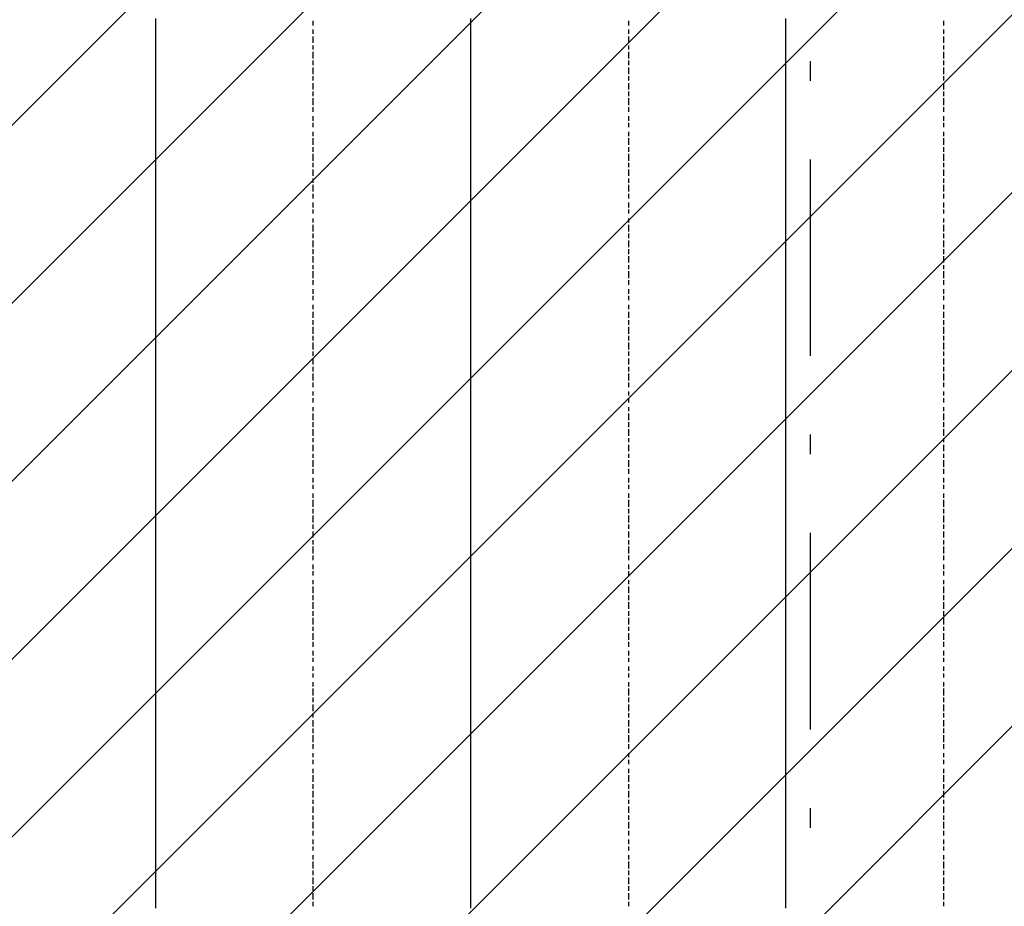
# Model space of a CAD drawing. Extents: x 997 to 109698, y 921 to 94021.
# Tile 155 of 256: x 33184 to 35063, y 16992 to 18683. Entities that reach past the tile are written whole.
import ezdxf

# ---------------------------------------------------------------- set-up
doc = ezdxf.new("R2010")
doc.units = 0
doc.header["$MEASUREMENT"] = 0
doc.layers.add('12', color=7, linetype='CONTINUOUS')
doc.layers.add('28', color=7, linetype='CONTINUOUS')

msp = doc.modelspace()

# ---------------------------------------------------------------- linework, layer by layer
at = {"layer": '12', "color": 1}
for p, q in [((33443.601607, 18684.953237), (33443.601607, 18676.953237)), ((33443.601607, 18676.953237), (33443.601607, 18663.953237)), ((34044.601607, 18684.953237), (34044.601607, 18676.953237)), ((34044.601607, 18676.953237), (34044.601607, 18663.953237)), ((34645.601607, 18684.953237), (34645.601607, 18676.953237)), ((34645.601607, 18676.953237), (34645.601607, 18663.953237)), ((33443.601607, 18663.953237), (33443.601607, 18655.953237)), ((33443.601607, 18655.953237), (33443.601607, 18646.953237)), ((34044.601607, 18663.953237), (34044.601607, 18655.953237)), ((34044.601607, 18655.953237), (34044.601607, 18646.953237)), ((34645.601607, 18663.953237), (34645.601607, 18655.953237)), ((34645.601607, 18655.953237), (34645.601607, 18646.953237)), ((33443.601607, 18646.953237), (33443.601607, 18633.953237)), ((34044.601607, 18646.953237), (34044.601607, 18633.953237)), ((34645.601607, 18646.953237), (34645.601607, 18633.953237)), ((33443.601607, 18633.953237), (33443.601607, 18625.953237)), ((33443.601607, 18625.953237), (33443.601607, 18617.953237)), ((33443.601607, 18617.953237), (33443.601607, 18604.953237)), ((34044.601607, 18633.953237), (34044.601607, 18625.953237)), ((34044.601607, 18625.953237), (34044.601607, 18617.953237)), ((34044.601607, 18617.953237), (34044.601607, 18604.953237)), ((34645.601607, 18633.953237), (34645.601607, 18625.953237)), ((34645.601607, 18625.953237), (34645.601607, 18617.953237)), ((34645.601607, 18617.953237), (34645.601607, 18604.953237)), ((33443.601607, 18604.953237), (33443.601607, 18595.953237)), ((34044.601607, 18604.953237), (34044.601607, 18595.953237)), ((34645.601607, 18604.953237), (34645.601607, 18595.953237)), ((33443.601607, 18595.953237), (33443.601607, 18583.953237)), ((33443.601607, 18583.953237), (33443.601607, 18574.953237)), ((34044.601607, 18595.953237), (34044.601607, 18587.953237)), ((34044.601607, 18587.953237), (34044.601607, 18574.953237)), ((34645.601607, 18595.953237), (34645.601607, 18587.953237)), ((34645.601607, 18587.953237), (34645.601607, 18574.953237)), ((33443.601607, 18574.953237), (33443.601607, 18566.953237)), ((33443.601607, 18566.953237), (33443.601607, 18553.953237)), ((34044.601607, 18574.953237), (34044.601607, 18566.953237)), ((34044.601607, 18566.953237), (34044.601607, 18553.953237)), ((34645.601607, 18574.953237), (34645.601607, 18566.953237)), ((34645.601607, 18566.953237), (34645.601607, 18553.953237)), ((33443.601607, 18553.953237), (33443.601607, 18545.953237)), ((33443.601607, 18545.953237), (33443.601607, 18536.953237)), ((34044.601607, 18553.953237), (34044.601607, 18545.953237)), ((34044.601607, 18545.953237), (34044.601607, 18536.953237)), ((34645.601607, 18553.953237), (34645.601607, 18545.953237)), ((34645.601607, 18545.953237), (34645.601607, 18536.953237)), ((33443.601607, 18536.953237), (33443.601607, 18523.953237)), ((34044.601607, 18536.953237), (34044.601607, 18523.953237)), ((34645.601607, 18536.953237), (34645.601607, 18523.953237)), ((33443.601607, 18523.953237), (33443.601607, 18515.953237)), ((33443.601607, 18515.953237), (33443.601607, 18506.953237)), ((33443.601607, 18506.953237), (33443.601607, 18494.953237)), ((34044.601607, 18523.953237), (34044.601607, 18515.953237)), ((34044.601607, 18515.953237), (34044.601607, 18506.953237)), ((34044.601607, 18506.953237), (34044.601607, 18494.953237)), ((34645.601607, 18523.953237), (34645.601607, 18515.953237)), ((34645.601607, 18515.953237), (34645.601607, 18506.953237)), ((34645.601607, 18506.953237), (34645.601607, 18494.953237)), ((33443.601607, 18494.953237), (33443.601607, 18485.953237)), ((34044.601607, 18494.953237), (34044.601607, 18485.953237)), ((34645.601607, 18494.953237), (34645.601607, 18485.953237)), ((33443.601607, 18485.953237), (33443.601607, 18473.953237)), ((33443.601607, 18473.953237), (33443.601607, 18464.953237)), ((34044.601607, 18485.953237), (34044.601607, 18477.953237)), ((34044.601607, 18477.953237), (34044.601607, 18464.953237)), ((34645.601607, 18485.953237), (34645.601607, 18477.953237)), ((34645.601607, 18477.953237), (34645.601607, 18464.953237)), ((33443.601607, 18464.953237), (33443.601607, 18456.953237)), ((33443.601607, 18456.953237), (33443.601607, 18443.953237)), ((34044.601607, 18464.953237), (34044.601607, 18456.953237)), ((34044.601607, 18456.953237), (34044.601607, 18443.953237)), ((34645.601607, 18464.953237), (34645.601607, 18456.953237)), ((34645.601607, 18456.953237), (34645.601607, 18443.953237)), ((33443.601607, 18443.953237), (33443.601607, 18434.953237)), ((33443.601607, 18434.953237), (33443.601607, 18426.953237)), ((34044.601607, 18443.953237), (34044.601607, 18434.953237)), ((34044.601607, 18434.953237), (34044.601607, 18426.953237)), ((34645.601607, 18443.953237), (34645.601607, 18434.953237)), ((34645.601607, 18434.953237), (34645.601607, 18426.953237)), ((33443.601607, 18426.953237), (33443.601607, 18413.953237)), ((33443.601607, 18413.953237), (33443.601607, 18405.953237)), ((34044.601607, 18426.953237), (34044.601607, 18413.953237)), ((34044.601607, 18413.953237), (34044.601607, 18405.953237)), ((34645.601607, 18426.953237), (34645.601607, 18413.953237)), ((34645.601607, 18413.953237), (34645.601607, 18405.953237)), ((33443.601607, 18405.953237), (33443.601607, 18396.953237)), ((33443.601607, 18396.953237), (33443.601607, 18384.953237)), ((34044.601607, 18405.953237), (34044.601607, 18396.953237)), ((34044.601607, 18396.953237), (34044.601607, 18384.953237)), ((34645.601607, 18405.953237), (34645.601607, 18396.953237)), ((34645.601607, 18396.953237), (34645.601607, 18384.953237)), ((33443.601607, 18384.953237), (33443.601607, 18375.953237)), ((33443.601607, 18375.953237), (33443.601607, 18362.953237)), ((34044.601607, 18384.953237), (34044.601607, 18375.953237)), ((34044.601607, 18375.953237), (34044.601607, 18367.953237)), ((34645.601607, 18384.953237), (34645.601607, 18375.953237)), ((34645.601607, 18375.953237), (34645.601607, 18367.953237)), ((33443.601607, 18362.953237), (33443.601607, 18354.953237)), ((33443.601607, 18354.953237), (33443.601607, 18346.953237)), ((34044.601607, 18367.953237), (34044.601607, 18354.953237)), ((34044.601607, 18354.953237), (34044.601607, 18346.953237)), ((34645.601607, 18367.953237), (34645.601607, 18354.953237)), ((34645.601607, 18354.953237), (34645.601607, 18346.953237)), ((33443.601607, 18346.953237), (33443.601607, 18333.953237)), ((34044.601607, 18346.953237), (34044.601607, 18333.953237)), ((34645.601607, 18346.953237), (34645.601607, 18333.953237)), ((33443.601607, 18333.953237), (33443.601607, 18324.953237)), ((33443.601607, 18324.953237), (33443.601607, 18316.953237)), ((34044.601607, 18333.953237), (34044.601607, 18324.953237)), ((34044.601607, 18324.953237), (34044.601607, 18316.953237)), ((34645.601607, 18333.953237), (34645.601607, 18324.953237)), ((34645.601607, 18324.953237), (34645.601607, 18316.953237)), ((33443.601607, 18316.953237), (33443.601607, 18303.953237)), ((33443.601607, 18303.953237), (33443.601607, 18295.953237)), ((34044.601607, 18316.953237), (34044.601607, 18303.953237)), ((34044.601607, 18303.953237), (34044.601607, 18295.953237)), ((34645.601607, 18316.953237), (34645.601607, 18303.953237)), ((34645.601607, 18303.953237), (34645.601607, 18295.953237)), ((33443.601607, 18295.953237), (33443.601607, 18286.953237)), ((33443.601607, 18286.953237), (33443.601607, 18274.953237)), ((34044.601607, 18295.953237), (34044.601607, 18286.953237)), ((34044.601607, 18286.953237), (34044.601607, 18274.953237)), ((34645.601607, 18295.953237), (34645.601607, 18286.953237)), ((34645.601607, 18286.953237), (34645.601607, 18274.953237)), ((33443.601607, 18274.953237), (33443.601607, 18265.953237)), ((33443.601607, 18265.953237), (33443.601607, 18252.953237)), ((34044.601607, 18274.953237), (34044.601607, 18265.953237)), ((34044.601607, 18265.953237), (34044.601607, 18257.953237)), ((34645.601607, 18274.953237), (34645.601607, 18265.953237)), ((34645.601607, 18265.953237), (34645.601607, 18257.953237)), ((33443.601607, 18252.953237), (33443.601607, 18244.953237)), ((33443.601607, 18244.953237), (33443.601607, 18235.953237)), ((34044.601607, 18257.953237), (34044.601607, 18244.953237)), ((34044.601607, 18244.953237), (34044.601607, 18235.953237)), ((34645.601607, 18257.953237), (34645.601607, 18244.953237)), ((34645.601607, 18244.953237), (34645.601607, 18235.953237)), ((33443.601607, 18235.953237), (33443.601607, 18223.953237)), ((33443.601607, 18223.953237), (33443.601607, 18214.953237)), ((34044.601607, 18235.953237), (34044.601607, 18223.953237)), ((34044.601607, 18223.953237), (34044.601607, 18214.953237)), ((34645.601607, 18235.953237), (34645.601607, 18223.953237)), ((34645.601607, 18223.953237), (34645.601607, 18214.953237)), ((33443.601607, 18214.953237), (33443.601607, 18206.953237)), ((33443.601607, 18206.953237), (33443.601607, 18193.953237)), ((34044.601607, 18214.953237), (34044.601607, 18206.953237)), ((34044.601607, 18206.953237), (34044.601607, 18193.953237)), ((34645.601607, 18214.953237), (34645.601607, 18206.953237)), ((34645.601607, 18206.953237), (34645.601607, 18193.953237)), ((33443.601607, 18193.953237), (33443.601607, 18185.953237)), ((33443.601607, 18185.953237), (33443.601607, 18176.953237)), ((34044.601607, 18193.953237), (34044.601607, 18185.953237)), ((34044.601607, 18185.953237), (34044.601607, 18176.953237)), ((34645.601607, 18193.953237), (34645.601607, 18185.953237)), ((34645.601607, 18185.953237), (34645.601607, 18176.953237)), ((33443.601607, 18176.953237), (33443.601607, 18163.953237)), ((34044.601607, 18176.953237), (34044.601607, 18163.953237)), ((34645.601607, 18176.953237), (34645.601607, 18163.953237)), ((33443.601607, 18163.953237), (33443.601607, 18155.953237)), ((33443.601607, 18155.953237), (33443.601607, 18147.953237)), ((34044.601607, 18163.953237), (34044.601607, 18155.953237)), ((34044.601607, 18155.953237), (34044.601607, 18147.953237)), ((34645.601607, 18163.953237), (34645.601607, 18155.953237)), ((34645.601607, 18155.953237), (34645.601607, 18147.953237)), ((33443.601607, 18147.953237), (33443.601607, 18134.953237)), ((33443.601607, 18134.953237), (33443.601607, 18125.953237)), ((34044.601607, 18147.953237), (34044.601607, 18134.953237)), ((34044.601607, 18134.953237), (34044.601607, 18125.953237)), ((34645.601607, 18147.953237), (34645.601607, 18134.953237)), ((34645.601607, 18134.953237), (34645.601607, 18125.953237)), ((33443.601607, 18125.953237), (33443.601607, 18113.953237)), ((33443.601607, 18113.953237), (33443.601607, 18104.953237)), ((34044.601607, 18125.953237), (34044.601607, 18113.953237)), ((34044.601607, 18113.953237), (34044.601607, 18104.953237)), ((34645.601607, 18125.953237), (34645.601607, 18113.953237)), ((34645.601607, 18113.953237), (34645.601607, 18104.953237)), ((33443.601607, 18104.953237), (33443.601607, 18096.953237)), ((33443.601607, 18096.953237), (33443.601607, 18083.953237)), ((34044.601607, 18104.953237), (34044.601607, 18096.953237)), ((34044.601607, 18096.953237), (34044.601607, 18083.953237)), ((34645.601607, 18104.953237), (34645.601607, 18096.953237)), ((34645.601607, 18096.953237), (34645.601607, 18083.953237)), ((33443.601607, 18083.953237), (33443.601607, 18075.953237)), ((33443.601607, 18075.953237), (33443.601607, 18066.953237)), ((34044.601607, 18083.953237), (34044.601607, 18075.953237)), ((34044.601607, 18075.953237), (34044.601607, 18066.953237)), ((34645.601607, 18083.953237), (34645.601607, 18075.953237)), ((34645.601607, 18075.953237), (34645.601607, 18066.953237)), ((33443.601607, 18066.953237), (33443.601607, 18053.953237)), ((34044.601607, 18066.953237), (34044.601607, 18053.953237)), ((34645.601607, 18066.953237), (34645.601607, 18053.953237)), ((33443.601607, 18053.953237), (33443.601607, 18045.953237)), ((33443.601607, 18045.953237), (33443.601607, 18036.953237)), ((33443.601607, 18036.953237), (33443.601607, 18024.953237)), ((34044.601607, 18053.953237), (34044.601607, 18045.953237)), ((34044.601607, 18045.953237), (34044.601607, 18036.953237)), ((34044.601607, 18036.953237), (34044.601607, 18024.953237)), ((34645.601607, 18053.953237), (34645.601607, 18045.953237)), ((34645.601607, 18045.953237), (34645.601607, 18036.953237)), ((34645.601607, 18036.953237), (34645.601607, 18024.953237)), ((33443.601607, 18024.953237), (33443.601607, 18015.953237)), ((34044.601607, 18024.953237), (34044.601607, 18015.953237)), ((34645.601607, 18024.953237), (34645.601607, 18015.953237)), ((33443.601607, 18015.953237), (33443.601607, 18003.953237)), ((33443.601607, 18003.953237), (33443.601607, 17994.953237)), ((34044.601607, 18015.953237), (34044.601607, 18007.953237)), ((34044.601607, 18007.953237), (34044.601607, 17994.953237)), ((34645.601607, 18015.953237), (34645.601607, 18007.953237)), ((34645.601607, 18007.953237), (34645.601607, 17994.953237)), ((33443.601607, 17994.953237), (33443.601607, 17986.953237)), ((33443.601607, 17986.953237), (33443.601607, 17973.953237)), ((34044.601607, 17994.953237), (34044.601607, 17986.953237)), ((34044.601607, 17986.953237), (34044.601607, 17973.953237)), ((34645.601607, 17994.953237), (34645.601607, 17986.953237)), ((34645.601607, 17986.953237), (34645.601607, 17973.953237)), ((33443.601607, 17973.953237), (33443.601607, 17965.953237)), ((33443.601607, 17965.953237), (33443.601607, 17956.953237)), ((34044.601607, 17973.953237), (34044.601607, 17965.953237)), ((34044.601607, 17965.953237), (34044.601607, 17956.953237)), ((34645.601607, 17973.953237), (34645.601607, 17965.953237)), ((34645.601607, 17965.953237), (34645.601607, 17956.953237)), ((33443.601607, 17956.953237), (33443.601607, 17943.953237)), ((33443.601607, 17943.953237), (33443.601607, 17935.953237)), ((34044.601607, 17956.953237), (34044.601607, 17943.953237)), ((34044.601607, 17943.953237), (34044.601607, 17935.953237)), ((34645.601607, 17956.953237), (34645.601607, 17943.953237)), ((34645.601607, 17943.953237), (34645.601607, 17935.953237)), ((33443.601607, 17935.953237), (33443.601607, 17926.953237)), ((33443.601607, 17926.953237), (33443.601607, 17914.953237)), ((34044.601607, 17935.953237), (34044.601607, 17926.953237)), ((34044.601607, 17926.953237), (34044.601607, 17914.953237)), ((34645.601607, 17935.953237), (34645.601607, 17926.953237)), ((34645.601607, 17926.953237), (34645.601607, 17914.953237)), ((33443.601607, 17914.953237), (33443.601607, 17905.953237)), ((33443.601607, 17905.953237), (33443.601607, 17893.953237)), ((34044.601607, 17914.953237), (34044.601607, 17905.953237)), ((34044.601607, 17905.953237), (34044.601607, 17897.953237)), ((34645.601607, 17914.953237), (34645.601607, 17905.953237)), ((34645.601607, 17905.953237), (34645.601607, 17897.953237)), ((33443.601607, 17893.953237), (33443.601607, 17884.953237)), ((34044.601607, 17897.953237), (34044.601607, 17884.953237)), ((34645.601607, 17897.953237), (34645.601607, 17884.953237)), ((33443.601607, 17884.953237), (33443.601607, 17876.953237)), ((33443.601607, 17876.953237), (33443.601607, 17863.953237)), ((34044.601607, 17884.953237), (34044.601607, 17876.953237)), ((34044.601607, 17876.953237), (34044.601607, 17863.953237)), ((34645.601607, 17884.953237), (34645.601607, 17876.953237)), ((34645.601607, 17876.953237), (34645.601607, 17863.953237)), ((33443.601607, 17863.953237), (33443.601607, 17854.953237)), ((33443.601607, 17854.953237), (33443.601607, 17846.953237)), ((34044.601607, 17863.953237), (34044.601607, 17854.953237)), ((34044.601607, 17854.953237), (34044.601607, 17846.953237)), ((34645.601607, 17863.953237), (34645.601607, 17854.953237)), ((34645.601607, 17854.953237), (34645.601607, 17846.953237)), ((33443.601607, 17846.953237), (33443.601607, 17833.953237)), ((33443.601607, 17833.953237), (33443.601607, 17825.953237)), ((34044.601607, 17846.953237), (34044.601607, 17833.953237)), ((34044.601607, 17833.953237), (34044.601607, 17825.953237)), ((34645.601607, 17846.953237), (34645.601607, 17833.953237)), ((34645.601607, 17833.953237), (34645.601607, 17825.953237)), ((33443.601607, 17825.953237), (33443.601607, 17816.953237)), ((33443.601607, 17816.953237), (33443.601607, 17804.953237)), ((34044.601607, 17825.953237), (34044.601607, 17816.953237)), ((34044.601607, 17816.953237), (34044.601607, 17804.953237)), ((34645.601607, 17825.953237), (34645.601607, 17816.953237)), ((34645.601607, 17816.953237), (34645.601607, 17804.953237)), ((33443.601607, 17804.953237), (33443.601607, 17795.953237)), ((33443.601607, 17795.953237), (33443.601607, 17783.953237)), ((34044.601607, 17804.953237), (34044.601607, 17795.953237)), ((34044.601607, 17795.953237), (34044.601607, 17787.953237)), ((34645.601607, 17804.953237), (34645.601607, 17795.953237)), ((34645.601607, 17795.953237), (34645.601607, 17787.953237)), ((33443.601607, 17783.953237), (33443.601607, 17774.953237)), ((33443.601607, 17774.953237), (33443.601607, 17766.953237)), ((34044.601607, 17787.953237), (34044.601607, 17774.953237)), ((34044.601607, 17774.953237), (34044.601607, 17766.953237)), ((34645.601607, 17787.953237), (34645.601607, 17774.953237)), ((34645.601607, 17774.953237), (34645.601607, 17766.953237)), ((33443.601607, 17766.953237), (33443.601607, 17753.953237)), ((33443.601607, 17753.953237), (33443.601607, 17744.953237)), ((34044.601607, 17766.953237), (34044.601607, 17753.953237)), ((34044.601607, 17753.953237), (34044.601607, 17744.953237)), ((34645.601607, 17766.953237), (34645.601607, 17753.953237)), ((34645.601607, 17753.953237), (34645.601607, 17744.953237)), ((33443.601607, 17744.953237), (33443.601607, 17736.953237)), ((33443.601607, 17736.953237), (33443.601607, 17723.953237)), ((34044.601607, 17744.953237), (34044.601607, 17736.953237)), ((34044.601607, 17736.953237), (34044.601607, 17723.953237)), ((34645.601607, 17744.953237), (34645.601607, 17736.953237)), ((34645.601607, 17736.953237), (34645.601607, 17723.953237)), ((33443.601607, 17723.953237), (33443.601607, 17715.953237)), ((34044.601607, 17723.953237), (34044.601607, 17715.953237)), ((34645.601607, 17723.953237), (34645.601607, 17715.953237)), ((33443.601607, 17715.953237), (33443.601607, 17706.953237)), ((33443.601607, 17706.953237), (33443.601607, 17694.953237)), ((34044.601607, 17715.953237), (34044.601607, 17706.953237)), ((34044.601607, 17706.953237), (34044.601607, 17694.953237)), ((34645.601607, 17715.953237), (34645.601607, 17706.953237)), ((34645.601607, 17706.953237), (34645.601607, 17694.953237)), ((33443.601607, 17694.953237), (33443.601607, 17685.953237)), ((33443.601607, 17685.953237), (33443.601607, 17672.953237)), ((34044.601607, 17694.953237), (34044.601607, 17685.953237)), ((34044.601607, 17685.953237), (34044.601607, 17677.953237)), ((34645.601607, 17694.953237), (34645.601607, 17685.953237)), ((34645.601607, 17685.953237), (34645.601607, 17677.953237)), ((33443.601607, 17672.953237), (33443.601607, 17664.953237)), ((33443.601607, 17664.953237), (33443.601607, 17656.953237)), ((34044.601607, 17677.953237), (34044.601607, 17664.953237)), ((34044.601607, 17664.953237), (34044.601607, 17656.953237)), ((34645.601607, 17677.953237), (34645.601607, 17664.953237)), ((34645.601607, 17664.953237), (34645.601607, 17656.953237)), ((33443.601607, 17656.953237), (33443.601607, 17643.953237)), ((33443.601607, 17643.953237), (33443.601607, 17634.953237)), ((34044.601607, 17656.953237), (34044.601607, 17643.953237)), ((34044.601607, 17643.953237), (34044.601607, 17634.953237)), ((34645.601607, 17656.953237), (34645.601607, 17643.953237)), ((34645.601607, 17643.953237), (34645.601607, 17634.953237)), ((33443.601607, 17634.953237), (33443.601607, 17626.953237)), ((33443.601607, 17626.953237), (33443.601607, 17613.953237)), ((34044.601607, 17634.953237), (34044.601607, 17626.953237)), ((34044.601607, 17626.953237), (34044.601607, 17613.953237)), ((34645.601607, 17634.953237), (34645.601607, 17626.953237)), ((34645.601607, 17626.953237), (34645.601607, 17613.953237)), ((33443.601607, 17613.953237), (33443.601607, 17605.953237)), ((33443.601607, 17605.953237), (33443.601607, 17596.953237)), ((34044.601607, 17613.953237), (34044.601607, 17605.953237)), ((34044.601607, 17605.953237), (34044.601607, 17596.953237)), ((34645.601607, 17613.953237), (34645.601607, 17605.953237)), ((34645.601607, 17605.953237), (34645.601607, 17596.953237)), ((33443.601607, 17596.953237), (33443.601607, 17584.953237)), ((33443.601607, 17584.953237), (33443.601607, 17575.953237)), ((34044.601607, 17596.953237), (34044.601607, 17584.953237)), ((34044.601607, 17584.953237), (34044.601607, 17575.953237)), ((34645.601607, 17596.953237), (34645.601607, 17584.953237)), ((34645.601607, 17584.953237), (34645.601607, 17575.953237)), ((33443.601607, 17575.953237), (33443.601607, 17567.953237)), ((33443.601607, 17567.953237), (33443.601607, 17554.953237)), ((34044.601607, 17575.953237), (34044.601607, 17567.953237)), ((34044.601607, 17567.953237), (34044.601607, 17554.953237)), ((34645.601607, 17575.953237), (34645.601607, 17567.953237)), ((34645.601607, 17567.953237), (34645.601607, 17554.953237)), ((33443.601607, 17554.953237), (33443.601607, 17545.953237)), ((34044.601607, 17554.953237), (34044.601607, 17545.953237)), ((34645.601607, 17554.953237), (34645.601607, 17545.953237)), ((33443.601607, 17545.953237), (33443.601607, 17533.953237)), ((33443.601607, 17533.953237), (33443.601607, 17524.953237)), ((34044.601607, 17545.953237), (34044.601607, 17533.953237)), ((34044.601607, 17533.953237), (34044.601607, 17524.953237)), ((34645.601607, 17545.953237), (34645.601607, 17533.953237)), ((34645.601607, 17533.953237), (34645.601607, 17524.953237)), ((33443.601607, 17524.953237), (33443.601607, 17516.953237)), ((33443.601607, 17516.953237), (33443.601607, 17503.953237)), ((34044.601607, 17524.953237), (34044.601607, 17516.953237)), ((34044.601607, 17516.953237), (34044.601607, 17503.953237)), ((34645.601607, 17524.953237), (34645.601607, 17516.953237)), ((34645.601607, 17516.953237), (34645.601607, 17503.953237)), ((33443.601607, 17503.953237), (33443.601607, 17495.953237)), ((33443.601607, 17495.953237), (33443.601607, 17486.953237)), ((34044.601607, 17503.953237), (34044.601607, 17495.953237)), ((34044.601607, 17495.953237), (34044.601607, 17486.953237)), ((34645.601607, 17503.953237), (34645.601607, 17495.953237)), ((34645.601607, 17495.953237), (34645.601607, 17486.953237)), ((33443.601607, 17486.953237), (33443.601607, 17474.953237)), ((33443.601607, 17474.953237), (33443.601607, 17465.953237)), ((34044.601607, 17486.953237), (34044.601607, 17474.953237)), ((34044.601607, 17474.953237), (34044.601607, 17465.953237)), ((34645.601607, 17486.953237), (34645.601607, 17474.953237)), ((34645.601607, 17474.953237), (34645.601607, 17465.953237)), ((33443.601607, 17465.953237), (33443.601607, 17457.953237)), ((33443.601607, 17457.953237), (33443.601607, 17444.953237)), ((34044.601607, 17465.953237), (34044.601607, 17457.953237)), ((34044.601607, 17457.953237), (34044.601607, 17444.953237)), ((34645.601607, 17465.953237), (34645.601607, 17457.953237)), ((34645.601607, 17457.953237), (34645.601607, 17444.953237)), ((33443.601607, 17444.953237), (33443.601607, 17435.953237)), ((33443.601607, 17435.953237), (33443.601607, 17423.953237)), ((34044.601607, 17444.953237), (34044.601607, 17435.953237)), ((34044.601607, 17435.953237), (34044.601607, 17427.953237)), ((34645.601607, 17444.953237), (34645.601607, 17435.953237)), ((34645.601607, 17435.953237), (34645.601607, 17427.953237)), ((33443.601607, 17423.953237), (33443.601607, 17414.953237)), ((34044.601607, 17427.953237), (34044.601607, 17414.953237)), ((34645.601607, 17427.953237), (34645.601607, 17414.953237)), ((33443.601607, 17414.953237), (33443.601607, 17406.953237)), ((33443.601607, 17406.953237), (33443.601607, 17393.953237)), ((34044.601607, 17414.953237), (34044.601607, 17406.953237)), ((34044.601607, 17406.953237), (34044.601607, 17393.953237)), ((34645.601607, 17414.953237), (34645.601607, 17406.953237)), ((34645.601607, 17406.953237), (34645.601607, 17393.953237)), ((33443.601607, 17393.953237), (33443.601607, 17385.953237)), ((33443.601607, 17385.953237), (33443.601607, 17376.953237)), ((34044.601607, 17393.953237), (34044.601607, 17385.953237)), ((34044.601607, 17385.953237), (34044.601607, 17376.953237)), ((34645.601607, 17393.953237), (34645.601607, 17385.953237)), ((34645.601607, 17385.953237), (34645.601607, 17376.953237)), ((33443.601607, 17376.953237), (33443.601607, 17363.953237)), ((33443.601607, 17363.953237), (33443.601607, 17355.953237)), ((34044.601607, 17376.953237), (34044.601607, 17363.953237)), ((34044.601607, 17363.953237), (34044.601607, 17355.953237)), ((34645.601607, 17376.953237), (34645.601607, 17363.953237)), ((34645.601607, 17363.953237), (34645.601607, 17355.953237)), ((33443.601607, 17355.953237), (33443.601607, 17346.953237)), ((33443.601607, 17346.953237), (33443.601607, 17334.953237)), ((34044.601607, 17355.953237), (34044.601607, 17346.953237)), ((34044.601607, 17346.953237), (34044.601607, 17334.953237)), ((34645.601607, 17355.953237), (34645.601607, 17346.953237)), ((34645.601607, 17346.953237), (34645.601607, 17334.953237)), ((33443.601607, 17334.953237), (33443.601607, 17325.953237)), ((33443.601607, 17325.953237), (33443.601607, 17313.953237)), ((34044.601607, 17334.953237), (34044.601607, 17325.953237)), ((34044.601607, 17325.953237), (34044.601607, 17317.953237)), ((34645.601607, 17334.953237), (34645.601607, 17325.953237)), ((34645.601607, 17325.953237), (34645.601607, 17317.953237)), ((33443.601607, 17313.953237), (33443.601607, 17304.953237)), ((33443.601607, 17304.953237), (33443.601607, 17296.953237)), ((34044.601607, 17317.953237), (34044.601607, 17304.953237)), ((34044.601607, 17304.953237), (34044.601607, 17296.953237)), ((34645.601607, 17317.953237), (34645.601607, 17304.953237)), ((34645.601607, 17304.953237), (34645.601607, 17296.953237)), ((33443.601607, 17296.953237), (33443.601607, 17283.953237)), ((34044.601607, 17296.953237), (34044.601607, 17283.953237)), ((34645.601607, 17296.953237), (34645.601607, 17283.953237)), ((33443.601607, 17283.953237), (33443.601607, 17275.953237)), ((33443.601607, 17275.953237), (33443.601607, 17266.953237)), ((33443.601607, 17266.953237), (33443.601607, 17253.953237)), ((34044.601607, 17283.953237), (34044.601607, 17275.953237)), ((34044.601607, 17275.953237), (34044.601607, 17266.953237)), ((34044.601607, 17266.953237), (34044.601607, 17253.953237)), ((34645.601607, 17283.953237), (34645.601607, 17275.953237)), ((34645.601607, 17275.953237), (34645.601607, 17266.953237)), ((34645.601607, 17266.953237), (34645.601607, 17253.953237)), ((33443.601607, 17253.953237), (33443.601607, 17245.953237)), ((34044.601607, 17253.953237), (34044.601607, 17245.953237)), ((34645.601607, 17253.953237), (34645.601607, 17245.953237)), ((33443.601607, 17245.953237), (33443.601607, 17236.953237)), ((33443.601607, 17236.953237), (33443.601607, 17224.953237)), ((34044.601607, 17245.953237), (34044.601607, 17236.953237)), ((34044.601607, 17236.953237), (34044.601607, 17224.953237)), ((34645.601607, 17245.953237), (34645.601607, 17236.953237)), ((34645.601607, 17236.953237), (34645.601607, 17224.953237)), ((33443.601607, 17224.953237), (33443.601607, 17215.953237)), ((33443.601607, 17215.953237), (33443.601607, 17203.953237)), ((34044.601607, 17224.953237), (34044.601607, 17215.953237)), ((34044.601607, 17215.953237), (34044.601607, 17207.953237)), ((34645.601607, 17224.953237), (34645.601607, 17215.953237)), ((34645.601607, 17215.953237), (34645.601607, 17207.953237)), ((33443.601607, 17203.953237), (33443.601607, 17194.953237)), ((33443.601607, 17194.953237), (33443.601607, 17186.953237)), ((34044.601607, 17207.953237), (34044.601607, 17194.953237)), ((34044.601607, 17194.953237), (34044.601607, 17186.953237)), ((34645.601607, 17207.953237), (34645.601607, 17194.953237)), ((34645.601607, 17194.953237), (34645.601607, 17186.953237)), ((33443.601607, 17186.953237), (33443.601607, 17173.953237)), ((33443.601607, 17173.953237), (33443.601607, 17164.953237)), ((34044.601607, 17186.953237), (34044.601607, 17173.953237)), ((34044.601607, 17173.953237), (34044.601607, 17164.953237)), ((34645.601607, 17186.953237), (34645.601607, 17173.953237)), ((34645.601607, 17173.953237), (34645.601607, 17164.953237)), ((33443.601607, 17164.953237), (33443.601607, 17156.953237)), ((33443.601607, 17156.953237), (33443.601607, 17143.953237)), ((34044.601607, 17164.953237), (34044.601607, 17156.953237)), ((34044.601607, 17156.953237), (34044.601607, 17143.953237)), ((34645.601607, 17164.953237), (34645.601607, 17156.953237)), ((34645.601607, 17156.953237), (34645.601607, 17143.953237)), ((33443.601607, 17143.953237), (33443.601607, 17135.953237)), ((33443.601607, 17135.953237), (33443.601607, 17126.953237)), ((34044.601607, 17143.953237), (34044.601607, 17135.953237)), ((34044.601607, 17135.953237), (34044.601607, 17126.953237)), ((34645.601607, 17143.953237), (34645.601607, 17135.953237)), ((34645.601607, 17135.953237), (34645.601607, 17126.953237)), ((33443.601607, 17126.953237), (33443.601607, 17114.953237)), ((33443.601607, 17114.953237), (33443.601607, 17105.953237)), ((34044.601607, 17126.953237), (34044.601607, 17114.953237)), ((34044.601607, 17114.953237), (34044.601607, 17105.953237)), ((34645.601607, 17126.953237), (34645.601607, 17114.953237)), ((34645.601607, 17114.953237), (34645.601607, 17105.953237)), ((33443.601607, 17105.953237), (33443.601607, 17092.953237)), ((34044.601607, 17105.953237), (34044.601607, 17097.953237)), ((34044.601607, 17097.953237), (34044.601607, 17084.953237)), ((34645.601607, 17105.953237), (34645.601607, 17097.953237)), ((34645.601607, 17097.953237), (34645.601607, 17084.953237)), ((33443.601607, 17092.953237), (33443.601607, 17084.953237)), ((33443.601607, 17084.953237), (33443.601607, 17076.953237)), ((34044.601607, 17084.953237), (34044.601607, 17076.953237)), ((34645.601607, 17084.953237), (34645.601607, 17076.953237)), ((33443.601607, 17076.953237), (33443.601607, 17063.953237)), ((33443.601607, 17063.953237), (33443.601607, 17054.953237)), ((34044.601607, 17076.953237), (34044.601607, 17063.953237)), ((34044.601607, 17063.953237), (34044.601607, 17054.953237)), ((34645.601607, 17076.953237), (34645.601607, 17063.953237)), ((34645.601607, 17063.953237), (34645.601607, 17054.953237)), ((33443.601607, 17054.953237), (33443.601607, 17046.953237)), ((33443.601607, 17046.953237), (33443.601607, 17033.953237)), ((34044.601607, 17054.953237), (34044.601607, 17046.953237)), ((34044.601607, 17046.953237), (34044.601607, 17033.953237)), ((34645.601607, 17054.953237), (34645.601607, 17046.953237)), ((34645.601607, 17046.953237), (34645.601607, 17033.953237)), ((33443.601607, 17033.953237), (33443.601607, 17025.953237)), ((33443.601607, 17025.953237), (33443.601607, 17016.953237)), ((34044.601607, 17033.953237), (34044.601607, 17025.953237)), ((34044.601607, 17025.953237), (34044.601607, 17016.953237)), ((34645.601607, 17033.953237), (34645.601607, 17025.953237)), ((34645.601607, 17025.953237), (34645.601607, 17016.953237)), ((33443.601607, 17016.953237), (33443.601607, 17004.953237)), ((33443.601607, 17004.953237), (33443.601607, 16995.953237)), ((34044.601607, 17016.953237), (34044.601607, 17004.953237)), ((34044.601607, 17004.953237), (34044.601607, 16995.953237)), ((34645.601607, 17016.953237), (34645.601607, 17004.953237)), ((34645.601607, 17004.953237), (34645.601607, 16995.953237)), ((33443.601607, 16995.953237), (33443.601607, 16987.953237)), ((34044.601607, 16995.953237), (34044.601607, 16987.953237)), ((34645.601607, 16995.953237), (34645.601607, 16987.953237))]:
    msp.add_line(p, q, dxfattribs=at)
at = {"layer": '12', "color": 5}
for p, q in [((33743.601607, 18680.953237), (33743.601607, 18671.953237)), ((34345.601607, 18680.953237), (34345.601607, 18671.953237)), ((34946.601607, 18680.953237), (34946.601607, 18671.953237)), ((33743.601607, 18663.953237), (33743.601607, 18655.953237)), ((34345.601607, 18663.953237), (34345.601607, 18655.953237)), ((34946.601607, 18663.953237), (34946.601607, 18655.953237)), ((33743.601607, 18650.953237), (33743.601607, 18638.953237)), ((34345.601607, 18650.953237), (34345.601607, 18638.953237)), ((34946.601607, 18650.953237), (34946.601607, 18638.953237)), ((33743.601607, 18633.953237), (33743.601607, 18625.953237)), ((33743.601607, 18621.953237), (33743.601607, 18608.953237)), ((34345.601607, 18633.953237), (34345.601607, 18625.953237)), ((34345.601607, 18621.953237), (34345.601607, 18608.953237)), ((34946.601607, 18633.953237), (34946.601607, 18625.953237)), ((34946.601607, 18621.953237), (34946.601607, 18608.953237)), ((33743.601607, 18604.953237), (33743.601607, 18595.953237)), ((34345.601607, 18604.953237), (34345.601607, 18595.953237)), ((34946.601607, 18604.953237), (34946.601607, 18595.953237)), ((33743.601607, 18591.953237), (33743.601607, 18578.953237)), ((34345.601607, 18591.953237), (34345.601607, 18578.953237)), ((34946.601607, 18591.953237), (34946.601607, 18578.953237)), ((33743.601607, 18574.953237), (33743.601607, 18566.953237)), ((33743.601607, 18561.953237), (33743.601607, 18549.953237)), ((34345.601607, 18574.953237), (34345.601607, 18566.953237)), ((34345.601607, 18561.953237), (34345.601607, 18549.953237)), ((34946.601607, 18574.953237), (34946.601607, 18566.953237)), ((34946.601607, 18561.953237), (34946.601607, 18549.953237)), ((33743.601607, 18545.953237), (33743.601607, 18536.953237)), ((34345.601607, 18545.953237), (34345.601607, 18536.953237)), ((34946.601607, 18545.953237), (34946.601607, 18536.953237)), ((33743.601607, 18532.953237), (33743.601607, 18519.953237)), ((34345.601607, 18532.953237), (34345.601607, 18519.953237)), ((34946.601607, 18532.953237), (34946.601607, 18519.953237)), ((33743.601607, 18515.953237), (33743.601607, 18506.953237)), ((34345.601607, 18515.953237), (34345.601607, 18506.953237)), ((34946.601607, 18515.953237), (34946.601607, 18506.953237)), ((33743.601607, 18498.953237), (33743.601607, 18489.953237)), ((34345.601607, 18498.953237), (34345.601607, 18489.953237)), ((34946.601607, 18498.953237), (34946.601607, 18489.953237)), ((33743.601607, 18485.953237), (33743.601607, 18477.953237)), ((33743.601607, 18468.953237), (33743.601607, 18460.953237)), ((34345.601607, 18485.953237), (34345.601607, 18477.953237)), ((34345.601607, 18468.953237), (34345.601607, 18460.953237)), ((34946.601607, 18485.953237), (34946.601607, 18477.953237)), ((34946.601607, 18468.953237), (34946.601607, 18460.953237)), ((33743.601607, 18456.953237), (33743.601607, 18443.953237)), ((34345.601607, 18456.953237), (34345.601607, 18443.953237)), ((34946.601607, 18456.953237), (34946.601607, 18443.953237)), ((33743.601607, 18439.953237), (33743.601607, 18430.953237)), ((34345.601607, 18439.953237), (34345.601607, 18430.953237)), ((34946.601607, 18439.953237), (34946.601607, 18430.953237)), ((33743.601607, 18426.953237), (33743.601607, 18413.953237)), ((34345.601607, 18426.953237), (34345.601607, 18413.953237)), ((34946.601607, 18426.953237), (34946.601607, 18413.953237)), ((33743.601607, 18409.953237), (33743.601607, 18401.953237)), ((33743.601607, 18396.953237), (33743.601607, 18384.953237)), ((34345.601607, 18409.953237), (34345.601607, 18401.953237)), ((34345.601607, 18396.953237), (34345.601607, 18384.953237)), ((34946.601607, 18409.953237), (34946.601607, 18401.953237)), ((34946.601607, 18396.953237), (34946.601607, 18384.953237)), ((33743.601607, 18379.953237), (33743.601607, 18371.953237)), ((34345.601607, 18379.953237), (34345.601607, 18371.953237)), ((34946.601607, 18379.953237), (34946.601607, 18371.953237)), ((33743.601607, 18367.953237), (33743.601607, 18354.953237)), ((34345.601607, 18367.953237), (34345.601607, 18354.953237)), ((34946.601607, 18367.953237), (34946.601607, 18354.953237)), ((33743.601607, 18350.953237), (33743.601607, 18341.953237)), ((34345.601607, 18350.953237), (34345.601607, 18341.953237)), ((34946.601607, 18350.953237), (34946.601607, 18341.953237)), ((33743.601607, 18333.953237), (33743.601607, 18324.953237)), ((33743.601607, 18320.953237), (33743.601607, 18312.953237)), ((34345.601607, 18333.953237), (34345.601607, 18324.953237)), ((34345.601607, 18320.953237), (34345.601607, 18312.953237)), ((34946.601607, 18333.953237), (34946.601607, 18324.953237)), ((34946.601607, 18320.953237), (34946.601607, 18312.953237)), ((33743.601607, 18303.953237), (33743.601607, 18295.953237)), ((34345.601607, 18303.953237), (34345.601607, 18295.953237)), ((34946.601607, 18303.953237), (34946.601607, 18295.953237)), ((33743.601607, 18291.953237), (33743.601607, 18278.953237)), ((34345.601607, 18291.953237), (34345.601607, 18278.953237)), ((34946.601607, 18291.953237), (34946.601607, 18278.953237)), ((33743.601607, 18274.953237), (33743.601607, 18265.953237)), ((33743.601607, 18261.953237), (33743.601607, 18248.953237)), ((34345.601607, 18274.953237), (34345.601607, 18265.953237)), ((34345.601607, 18261.953237), (34345.601607, 18248.953237)), ((34946.601607, 18274.953237), (34946.601607, 18265.953237)), ((34946.601607, 18261.953237), (34946.601607, 18248.953237)), ((33743.601607, 18244.953237), (33743.601607, 18235.953237)), ((34345.601607, 18244.953237), (34345.601607, 18235.953237)), ((34946.601607, 18244.953237), (34946.601607, 18235.953237)), ((33743.601607, 18231.953237), (33743.601607, 18219.953237)), ((34345.601607, 18231.953237), (34345.601607, 18219.953237)), ((34946.601607, 18231.953237), (34946.601607, 18219.953237)), ((33743.601607, 18214.953237), (33743.601607, 18206.953237)), ((34345.601607, 18214.953237), (34345.601607, 18206.953237)), ((34946.601607, 18214.953237), (34946.601607, 18206.953237)), ((33743.601607, 18202.953237), (33743.601607, 18189.953237)), ((33743.601607, 18185.953237), (33743.601607, 18176.953237)), ((34345.601607, 18202.953237), (34345.601607, 18189.953237)), ((34345.601607, 18185.953237), (34345.601607, 18176.953237)), ((34946.601607, 18202.953237), (34946.601607, 18189.953237)), ((34946.601607, 18185.953237), (34946.601607, 18176.953237)), ((33743.601607, 18168.953237), (33743.601607, 18159.953237)), ((34345.601607, 18168.953237), (34345.601607, 18159.953237)), ((34946.601607, 18168.953237), (34946.601607, 18159.953237)), ((33743.601607, 18155.953237), (33743.601607, 18147.953237)), ((34345.601607, 18155.953237), (34345.601607, 18147.953237)), ((34946.601607, 18155.953237), (34946.601607, 18147.953237)), ((33743.601607, 18138.953237), (33743.601607, 18130.953237)), ((34345.601607, 18138.953237), (34345.601607, 18130.953237)), ((34946.601607, 18138.953237), (34946.601607, 18130.953237)), ((33743.601607, 18125.953237), (33743.601607, 18113.953237)), ((34345.601607, 18125.953237), (34345.601607, 18113.953237)), ((34946.601607, 18125.953237), (34946.601607, 18113.953237)), ((33743.601607, 18109.953237), (33743.601607, 18100.953237)), ((33743.601607, 18096.953237), (33743.601607, 18083.953237)), ((34345.601607, 18109.953237), (34345.601607, 18100.953237)), ((34345.601607, 18096.953237), (34345.601607, 18083.953237)), ((34946.601607, 18109.953237), (34946.601607, 18100.953237)), ((34946.601607, 18096.953237), (34946.601607, 18083.953237)), ((33743.601607, 18079.953237), (33743.601607, 18070.953237)), ((34345.601607, 18079.953237), (34345.601607, 18070.953237)), ((34946.601607, 18079.953237), (34946.601607, 18070.953237)), ((33743.601607, 18066.953237), (33743.601607, 18053.953237)), ((34345.601607, 18066.953237), (34345.601607, 18053.953237)), ((34946.601607, 18066.953237), (34946.601607, 18053.953237)), ((33743.601607, 18049.953237), (33743.601607, 18041.953237)), ((33743.601607, 18036.953237), (33743.601607, 18024.953237)), ((34345.601607, 18049.953237), (34345.601607, 18041.953237)), ((34345.601607, 18036.953237), (34345.601607, 18024.953237)), ((34946.601607, 18049.953237), (34946.601607, 18041.953237)), ((34946.601607, 18036.953237), (34946.601607, 18024.953237)), ((33743.601607, 18020.953237), (33743.601607, 18011.953237)), ((34345.601607, 18020.953237), (34345.601607, 18011.953237)), ((34946.601607, 18020.953237), (34946.601607, 18011.953237)), ((33743.601607, 18007.953237), (33743.601607, 17994.953237)), ((34345.601607, 18007.953237), (34345.601607, 17994.953237)), ((34946.601607, 18007.953237), (34946.601607, 17994.953237)), ((33743.601607, 17990.953237), (33743.601607, 17981.953237)), ((34345.601607, 17990.953237), (34345.601607, 17981.953237)), ((34946.601607, 17990.953237), (34946.601607, 17981.953237)), ((33743.601607, 17973.953237), (33743.601607, 17965.953237)), ((33743.601607, 17960.953237), (33743.601607, 17952.953237)), ((34345.601607, 17973.953237), (34345.601607, 17965.953237)), ((34345.601607, 17960.953237), (34345.601607, 17952.953237)), ((34946.601607, 17973.953237), (34946.601607, 17965.953237)), ((34946.601607, 17960.953237), (34946.601607, 17952.953237)), ((33743.601607, 17943.953237), (33743.601607, 17935.953237)), ((34345.601607, 17943.953237), (34345.601607, 17935.953237)), ((34946.601607, 17943.953237), (34946.601607, 17935.953237)), ((33743.601607, 17931.953237), (33743.601607, 17918.953237)), ((34345.601607, 17931.953237), (34345.601607, 17918.953237)), ((34946.601607, 17931.953237), (34946.601607, 17918.953237)), ((33743.601607, 17914.953237), (33743.601607, 17905.953237)), ((34345.601607, 17914.953237), (34345.601607, 17905.953237)), ((34946.601607, 17914.953237), (34946.601607, 17905.953237)), ((33743.601607, 17901.953237), (33743.601607, 17888.953237)), ((34345.601607, 17901.953237), (34345.601607, 17888.953237)), ((34946.601607, 17901.953237), (34946.601607, 17888.953237)), ((33743.601607, 17884.953237), (33743.601607, 17876.953237)), ((33743.601607, 17871.953237), (33743.601607, 17859.953237)), ((34345.601607, 17884.953237), (34345.601607, 17876.953237)), ((34345.601607, 17871.953237), (34345.601607, 17859.953237)), ((34946.601607, 17884.953237), (34946.601607, 17876.953237)), ((34946.601607, 17871.953237), (34946.601607, 17859.953237)), ((33743.601607, 17854.953237), (33743.601607, 17846.953237)), ((34345.601607, 17854.953237), (34345.601607, 17846.953237)), ((34946.601607, 17854.953237), (34946.601607, 17846.953237)), ((33743.601607, 17842.953237), (33743.601607, 17829.953237)), ((34345.601607, 17842.953237), (34345.601607, 17829.953237)), ((34946.601607, 17842.953237), (34946.601607, 17829.953237)), ((33743.601607, 17825.953237), (33743.601607, 17816.953237)), ((34345.601607, 17825.953237), (34345.601607, 17816.953237)), ((34946.601607, 17825.953237), (34946.601607, 17816.953237)), ((33743.601607, 17808.953237), (33743.601607, 17799.953237)), ((33743.601607, 17795.953237), (33743.601607, 17787.953237)), ((34345.601607, 17808.953237), (34345.601607, 17799.953237)), ((34345.601607, 17795.953237), (34345.601607, 17787.953237)), ((34946.601607, 17808.953237), (34946.601607, 17799.953237)), ((34946.601607, 17795.953237), (34946.601607, 17787.953237)), ((33743.601607, 17778.953237), (33743.601607, 17770.953237)), ((34345.601607, 17778.953237), (34345.601607, 17770.953237)), ((34946.601607, 17778.953237), (34946.601607, 17770.953237)), ((33743.601607, 17766.953237), (33743.601607, 17753.953237)), ((34345.601607, 17766.953237), (34345.601607, 17753.953237)), ((34946.601607, 17766.953237), (34946.601607, 17753.953237)), ((33743.601607, 17749.953237), (33743.601607, 17740.953237)), ((33743.601607, 17736.953237), (33743.601607, 17723.953237)), ((34345.601607, 17749.953237), (34345.601607, 17740.953237)), ((34345.601607, 17736.953237), (34345.601607, 17723.953237)), ((34946.601607, 17749.953237), (34946.601607, 17740.953237)), ((34946.601607, 17736.953237), (34946.601607, 17723.953237)), ((33743.601607, 17719.953237), (33743.601607, 17711.953237)), ((34345.601607, 17719.953237), (34345.601607, 17711.953237)), ((34946.601607, 17719.953237), (34946.601607, 17711.953237)), ((33743.601607, 17706.953237), (33743.601607, 17694.953237)), ((34345.601607, 17706.953237), (34345.601607, 17694.953237)), ((34946.601607, 17706.953237), (34946.601607, 17694.953237)), ((33743.601607, 17689.953237), (33743.601607, 17681.953237)), ((34345.601607, 17689.953237), (34345.601607, 17681.953237)), ((34946.601607, 17689.953237), (34946.601607, 17681.953237)), ((33743.601607, 17677.953237), (33743.601607, 17664.953237)), ((33743.601607, 17660.953237), (33743.601607, 17651.953237)), ((34345.601607, 17677.953237), (34345.601607, 17664.953237)), ((34345.601607, 17660.953237), (34345.601607, 17651.953237)), ((34946.601607, 17677.953237), (34946.601607, 17664.953237)), ((34946.601607, 17660.953237), (34946.601607, 17651.953237)), ((33743.601607, 17643.953237), (33743.601607, 17634.953237)), ((34345.601607, 17643.953237), (34345.601607, 17634.953237)), ((34946.601607, 17643.953237), (34946.601607, 17634.953237)), ((33743.601607, 17630.953237), (33743.601607, 17622.953237)), ((34345.601607, 17630.953237), (34345.601607, 17622.953237)), ((34946.601607, 17630.953237), (34946.601607, 17622.953237)), ((33743.601607, 17613.953237), (33743.601607, 17605.953237)), ((34345.601607, 17613.953237), (34345.601607, 17605.953237)), ((34946.601607, 17613.953237), (34946.601607, 17605.953237)), ((33743.601607, 17601.953237), (33743.601607, 17588.953237)), ((33743.601607, 17584.953237), (33743.601607, 17575.953237)), ((34345.601607, 17601.953237), (34345.601607, 17588.953237)), ((34345.601607, 17584.953237), (34345.601607, 17575.953237)), ((34946.601607, 17601.953237), (34946.601607, 17588.953237)), ((34946.601607, 17584.953237), (34946.601607, 17575.953237)), ((33743.601607, 17571.953237), (33743.601607, 17558.953237)), ((34345.601607, 17571.953237), (34345.601607, 17558.953237)), ((34946.601607, 17571.953237), (34946.601607, 17558.953237)), ((33743.601607, 17554.953237), (33743.601607, 17545.953237)), ((34345.601607, 17554.953237), (34345.601607, 17545.953237)), ((34946.601607, 17554.953237), (34946.601607, 17545.953237)), ((33743.601607, 17541.953237), (33743.601607, 17528.953237)), ((34345.601607, 17541.953237), (34345.601607, 17528.953237)), ((34946.601607, 17541.953237), (34946.601607, 17528.953237)), ((33743.601607, 17524.953237), (33743.601607, 17516.953237)), ((33743.601607, 17512.953237), (33743.601607, 17499.953237)), ((34345.601607, 17524.953237), (34345.601607, 17516.953237)), ((34345.601607, 17512.953237), (34345.601607, 17499.953237)), ((34946.601607, 17524.953237), (34946.601607, 17516.953237)), ((34946.601607, 17512.953237), (34946.601607, 17499.953237)), ((33743.601607, 17495.953237), (33743.601607, 17486.953237)), ((34345.601607, 17495.953237), (34345.601607, 17486.953237)), ((34946.601607, 17495.953237), (34946.601607, 17486.953237)), ((33743.601607, 17478.953237), (33743.601607, 17469.953237)), ((34345.601607, 17478.953237), (34345.601607, 17469.953237)), ((34946.601607, 17478.953237), (34946.601607, 17469.953237)), ((33743.601607, 17465.953237), (33743.601607, 17457.953237)), ((34345.601607, 17465.953237), (34345.601607, 17457.953237)), ((34946.601607, 17465.953237), (34946.601607, 17457.953237)), ((33743.601607, 17448.953237), (33743.601607, 17440.953237)), ((33743.601607, 17435.953237), (33743.601607, 17427.953237)), ((34345.601607, 17448.953237), (34345.601607, 17440.953237)), ((34345.601607, 17435.953237), (34345.601607, 17427.953237)), ((34946.601607, 17448.953237), (34946.601607, 17440.953237)), ((34946.601607, 17435.953237), (34946.601607, 17427.953237)), ((33743.601607, 17418.953237), (33743.601607, 17410.953237)), ((34345.601607, 17418.953237), (34345.601607, 17410.953237)), ((34946.601607, 17418.953237), (34946.601607, 17410.953237)), ((33743.601607, 17406.953237), (33743.601607, 17393.953237)), ((34345.601607, 17406.953237), (34345.601607, 17393.953237)), ((34946.601607, 17406.953237), (34946.601607, 17393.953237)), ((33743.601607, 17389.953237), (33743.601607, 17380.953237)), ((34345.601607, 17389.953237), (34345.601607, 17380.953237)), ((34946.601607, 17389.953237), (34946.601607, 17380.953237)), ((33743.601607, 17376.953237), (33743.601607, 17363.953237)), ((33743.601607, 17359.953237), (33743.601607, 17351.953237)), ((34345.601607, 17376.953237), (34345.601607, 17363.953237)), ((34345.601607, 17359.953237), (34345.601607, 17351.953237)), ((34946.601607, 17376.953237), (34946.601607, 17363.953237)), ((34946.601607, 17359.953237), (34946.601607, 17351.953237)), ((33743.601607, 17346.953237), (33743.601607, 17334.953237)), ((34345.601607, 17346.953237), (34345.601607, 17334.953237)), ((34946.601607, 17346.953237), (34946.601607, 17334.953237)), ((33743.601607, 17330.953237), (33743.601607, 17321.953237)), ((34345.601607, 17330.953237), (34345.601607, 17321.953237)), ((34946.601607, 17330.953237), (34946.601607, 17321.953237)), ((33743.601607, 17317.953237), (33743.601607, 17304.953237)), ((34345.601607, 17317.953237), (34345.601607, 17304.953237)), ((34946.601607, 17317.953237), (34946.601607, 17304.953237)), ((33743.601607, 17300.953237), (33743.601607, 17291.953237)), ((34345.601607, 17300.953237), (34345.601607, 17291.953237)), ((34946.601607, 17300.953237), (34946.601607, 17291.953237)), ((33743.601607, 17283.953237), (33743.601607, 17275.953237)), ((33743.601607, 17270.953237), (33743.601607, 17262.953237)), ((34345.601607, 17283.953237), (34345.601607, 17275.953237)), ((34345.601607, 17270.953237), (34345.601607, 17262.953237)), ((34946.601607, 17283.953237), (34946.601607, 17275.953237)), ((34946.601607, 17270.953237), (34946.601607, 17262.953237)), ((33743.601607, 17253.953237), (33743.601607, 17245.953237)), ((34345.601607, 17253.953237), (34345.601607, 17245.953237)), ((34946.601607, 17253.953237), (34946.601607, 17245.953237)), ((33743.601607, 17241.953237), (33743.601607, 17228.953237)), ((34345.601607, 17241.953237), (34345.601607, 17228.953237)), ((34946.601607, 17241.953237), (34946.601607, 17228.953237)), ((33743.601607, 17224.953237), (33743.601607, 17215.953237)), ((33743.601607, 17211.953237), (33743.601607, 17198.953237)), ((34345.601607, 17224.953237), (34345.601607, 17215.953237)), ((34345.601607, 17211.953237), (34345.601607, 17198.953237)), ((34946.601607, 17224.953237), (34946.601607, 17215.953237)), ((34946.601607, 17211.953237), (34946.601607, 17198.953237)), ((33743.601607, 17194.953237), (33743.601607, 17186.953237)), ((34345.601607, 17194.953237), (34345.601607, 17186.953237)), ((34946.601607, 17194.953237), (34946.601607, 17186.953237)), ((33743.601607, 17181.953237), (33743.601607, 17169.953237)), ((34345.601607, 17181.953237), (34345.601607, 17169.953237)), ((34946.601607, 17181.953237), (34946.601607, 17169.953237)), ((33743.601607, 17164.953237), (33743.601607, 17156.953237)), ((33743.601607, 17152.953237), (33743.601607, 17139.953237)), ((34345.601607, 17164.953237), (34345.601607, 17156.953237)), ((34345.601607, 17152.953237), (34345.601607, 17139.953237)), ((34946.601607, 17164.953237), (34946.601607, 17156.953237)), ((34946.601607, 17152.953237), (34946.601607, 17139.953237)), ((33743.601607, 17135.953237), (33743.601607, 17126.953237)), ((34345.601607, 17135.953237), (34345.601607, 17126.953237)), ((34946.601607, 17135.953237), (34946.601607, 17126.953237)), ((33743.601607, 17118.953237), (33743.601607, 17109.953237)), ((34345.601607, 17118.953237), (34345.601607, 17109.953237)), ((34946.601607, 17118.953237), (34946.601607, 17109.953237)), ((33743.601607, 17105.953237), (33743.601607, 17097.953237)), ((34345.601607, 17105.953237), (34345.601607, 17097.953237)), ((34946.601607, 17105.953237), (34946.601607, 17097.953237)), ((33743.601607, 17088.953237), (33743.601607, 17080.953237)), ((34345.601607, 17088.953237), (34345.601607, 17080.953237)), ((34946.601607, 17088.953237), (34946.601607, 17080.953237)), ((33743.601607, 17076.953237), (33743.601607, 17063.953237)), ((33743.601607, 17059.953237), (33743.601607, 17050.953237)), ((34345.601607, 17076.953237), (34345.601607, 17063.953237)), ((34345.601607, 17059.953237), (34345.601607, 17050.953237)), ((34946.601607, 17076.953237), (34946.601607, 17063.953237)), ((34946.601607, 17059.953237), (34946.601607, 17050.953237)), ((33743.601607, 17046.953237), (33743.601607, 17033.953237)), ((34345.601607, 17046.953237), (34345.601607, 17033.953237)), ((34946.601607, 17046.953237), (34946.601607, 17033.953237)), ((33743.601607, 17029.953237), (33743.601607, 17020.953237)), ((34345.601607, 17029.953237), (34345.601607, 17020.953237)), ((34946.601607, 17029.953237), (34946.601607, 17020.953237)), ((33743.601607, 17016.953237), (33743.601607, 17004.953237)), ((34345.601607, 17016.953237), (34345.601607, 17004.953237)), ((34946.601607, 17016.953237), (34946.601607, 17004.953237)), ((33743.601607, 16999.953237), (33743.601607, 16991.953237)), ((34345.601607, 16999.953237), (34345.601607, 16991.953237)), ((34946.601607, 16999.953237), (34946.601607, 16991.953237))]:
    msp.add_line(p, q, dxfattribs=at)
at = {"layer": '28', "color": 2}
for p, q in [((29497.636205, 14809.749751), (36497.636205, 21809.749751)), ((29497.636205, 14470.338496), (36497.636205, 21470.338496)), ((29497.636205, 14130.927241), (36497.636205, 21130.927241)), ((29497.636205, 13791.515986), (36497.636205, 20791.515986)), ((29497.636205, 13452.104731), (36497.636205, 20452.104731)), ((29497.636205, 13112.693476), (36497.636205, 20112.693476)), ((29497.636205, 12773.282221), (36497.636205, 19773.282221)), ((29497.636205, 12433.870966), (36497.636205, 19433.870966)), ((29497.636205, 12094.459711), (36497.636205, 19094.459711)), ((29497.636205, 11755.048456), (36497.636205, 18755.048456))]:
    msp.add_line(p, q, dxfattribs=at)
at = {"layer": '28', "color": 4, "linetype": 'Continuous'}
for p, q in [((34692.601607, 18603.953237), (34692.601607, 18566.453237)), ((34692.601607, 17891.453237), (34692.601607, 17853.953237)), ((34692.601607, 17178.953237), (34692.601607, 17141.453237))]:
    msp.add_line(p, q, dxfattribs=at)
at = {"layer": '28', "color": 4}
for p, q in [((34692.601607, 18416.453237), (34692.601607, 18041.453237)), ((34692.601607, 17703.953237), (34692.601607, 17328.953237))]:
    msp.add_line(p, q, dxfattribs=at)

doc.saveas('drawing.dxf')
